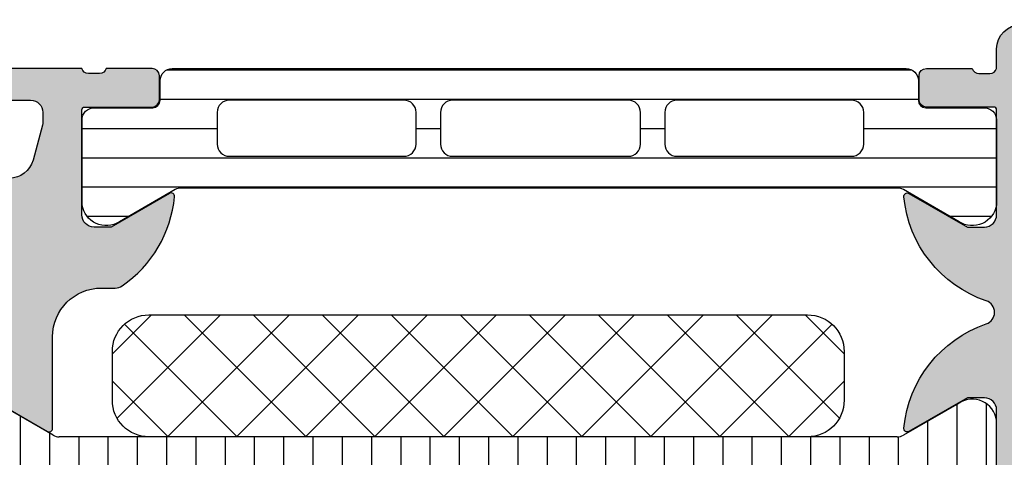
# Model space of a CAD drawing. Header units: millimetres. Extents: x 247761 to 294611, y 172579 to 236863.
# Tile 63 of 256: x 249748 to 249788, y 181044 to 181062. Entities that reach past the tile are written whole.
import ezdxf

# ---------------------------------------------------------------- set-up
doc = ezdxf.new("R2010")
doc.units = ezdxf.units.MM
doc.layers.add('FASÁDA DETAILNÍ', color=4, linetype='Continuous')
doc.layers.add('NOVA', color=240, linetype='Continuous')

# ---------------------------------------------------------------- blocks, each defined once
blk = doc.blocks.new('A$C69D17D4D')
at = {"layer": 'FASÁDA DETAILNÍ'}
h = blk.add_hatch(color=256, dxfattribs=at)
edge = h.paths.add_edge_path()
edge.add_arc((-24856.93811075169, 7686.810455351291), 0.1200000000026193, 4.342517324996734e-10, 90)
edge.add_line((-24856.93811075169, 7686.930455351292), (-24859.69810875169, 7686.930455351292))
edge.add_arc((-24859.69810875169, 7687.230455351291), 0.2999999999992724, 179.9999999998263, 270, ccw=False)
edge.add_line((-24859.99810875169, 7687.230455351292), (-24859.99810875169, 7688.210429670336))
edge.add_arc((-24859.69810875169, 7688.210429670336), 0.2999999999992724, 90, 180.0000000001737, ccw=False)
edge.add_line((-24859.69810875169, 7688.510429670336), (-24857.81809775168, 7688.510429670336))
edge.add_arc((-24857.55055441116, 7688.589296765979), 0.2789255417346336, 196.424594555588, 271.1628700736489)
edge.add_line((-24857.54489375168, 7688.310428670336), (-24857.09129975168, 7688.310428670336))
edge.add_arc((-24857.08563134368, 7688.589266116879), 0.2788950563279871, 268.8354106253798, 343.5801235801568)
edge.add_line((-24856.81811075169, 7688.510429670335), (-24856.81811075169, 7689.31060438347))
edge.add_arc((-24855.81811075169, 7689.31060438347), 1, 90, 180, ccw=False)
edge.add_line((-24855.81811075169, 7690.31060438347), (-24852.31810339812, 7690.31060438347))
edge.add_arc((-24852.31812322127, 7689.310584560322), 1.000019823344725, 0.0011357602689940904, 89.99886423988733, ccw=False)
edge.add_line((-24851.31810339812, 7689.310604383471), (-24851.31810339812, 7688.810604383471))
edge.add_line((-24851.31810339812, 7688.810604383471), (-24853.81810339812, 7688.81060438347))
edge.add_arc((-24853.81805801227, 7687.810558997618), 1.000045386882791, 90.00260029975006, 179.9973997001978)
edge.add_line((-24854.81810339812, 7687.81060438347), (-24854.81810339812, 7686.510586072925))
edge.add_arc((-24853.81805089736, 7686.510638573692), 1.00005250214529, 180.003007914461, 269.996992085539)
edge.add_line((-24853.81810339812, 7685.510586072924), (-24846.81810339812, 7685.510586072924))
edge.add_arc((-24846.31810339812, 7686.035707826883), 0.7250881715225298, 226.4038161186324, 313.5961838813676)
edge.add_line((-24845.81810339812, 7685.510586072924), (-24839.78401526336, 7685.510586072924))
edge.add_arc((-24839.78406776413, 7686.510638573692), 1.000052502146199, 270.003007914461, 359.9969920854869)
edge.add_line((-24838.78401526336, 7686.510586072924), (-24838.78401526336, 7687.81060438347))
edge.add_arc((-24839.78406064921, 7687.810558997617), 1.000045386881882, 0.002600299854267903, 89.99739970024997)
edge.add_line((-24839.78401526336, 7688.81060438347), (-24841.31810339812, 7688.81060438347))
edge.add_line((-24841.31810339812, 7688.81060438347), (-24841.31810339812, 7689.410610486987))
edge.add_line((-24841.31810339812, 7689.410610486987), (-24840.21809729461, 7690.510586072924))
edge.add_line((-24840.21809729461, 7690.510586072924), (-24836.81810339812, 7690.510586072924))
edge.add_line((-24836.81810339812, 7690.510586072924), (-24836.81810339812, 7663.510685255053))
edge.add_line((-24836.81810339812, 7663.510685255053), (-24840.21809729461, 7663.510685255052))
edge.add_line((-24840.21809729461, 7663.510685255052), (-24841.31810339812, 7664.61066084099))
edge.add_line((-24841.31810339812, 7664.61066084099), (-24841.31810339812, 7665.210666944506))
edge.add_line((-24841.31810339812, 7665.210666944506), (-24839.78401526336, 7665.210666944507))
edge.add_arc((-24839.78406064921, 7666.210712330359), 1.000045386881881, 270.00260029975, 359.9973997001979)
edge.add_line((-24838.78401526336, 7666.210666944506), (-24838.78401526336, 7667.510685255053))
edge.add_arc((-24839.78406776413, 7667.510632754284), 1.00005250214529, 0.003007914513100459, 89.996992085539)
edge.add_line((-24839.78401526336, 7668.510685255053), (-24845.81810339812, 7668.510685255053))
edge.add_arc((-24846.31810339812, 7667.985563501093), 0.7250881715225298, 46.40381611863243, 133.5961838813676)
edge.add_line((-24846.81810339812, 7668.510685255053), (-24853.81810339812, 7668.510685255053))
edge.add_arc((-24853.81805089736, 7667.510632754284), 1.000052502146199, 90.003007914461, 179.9969920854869)
edge.add_line((-24854.81810339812, 7667.510685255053), (-24854.81810339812, 7666.210666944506))
edge.add_arc((-24853.81805801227, 7666.210712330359), 1.000045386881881, 180.0026002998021, 269.9973997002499)
edge.add_line((-24853.81810339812, 7665.210666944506), (-24851.31810339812, 7665.210666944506))
edge.add_line((-24851.31810339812, 7665.210666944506), (-24851.31810339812, 7664.710666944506))
edge.add_arc((-24852.31812322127, 7664.710686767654), 1.000019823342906, 270.0011357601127, 359.99886423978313, ccw=False)
edge.add_line((-24852.31810339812, 7663.710666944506), (-24856.81810339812, 7663.710666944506))
edge.add_arc((-24856.81811371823, 7664.210656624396), 0.4999896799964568, 179.9988173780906, 270.0011826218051, ccw=False)
edge.add_line((-24857.31810339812, 7664.210666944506), (-24857.31810339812, 7665.210666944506))
edge.add_line((-24857.31810339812, 7665.210666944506), (-24856.51810034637, 7665.210666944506))
edge.add_line((-24856.51810034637, 7665.210666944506), (-24856.51810034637, 7668.210682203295))
edge.add_arc((-24856.81810806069, 7668.210684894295), 0.3000077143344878, 359.9994860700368, 450.0005139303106)
edge.add_arc((-24857.08563134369, 7668.431856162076), 0.2788950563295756, 16.41987641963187, 91.16458937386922)
edge.add_line((-24857.09129975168, 7668.71069360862), (-24857.54489375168, 7668.71069360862))
edge.add_arc((-24857.55055441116, 7668.431825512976), 0.2789255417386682, 88.8371299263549, 163.5754054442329)
edge.add_line((-24857.81809775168, 7668.51069260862), (-24859.69810875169, 7668.51069260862))
edge.add_arc((-24859.69810875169, 7668.81069260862), 0.3000000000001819, 180, 270, ccw=False)
edge.add_line((-24859.99810875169, 7668.81069260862), (-24859.99810875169, 7669.790666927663))
edge.add_arc((-24859.69810875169, 7669.790666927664), 0.2999999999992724, 90, 180.0000000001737, ccw=False)
edge.add_line((-24859.69810875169, 7670.090666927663), (-24856.93811075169, 7670.090666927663))
edge.add_arc((-24856.93811075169, 7670.210666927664), 0.1200000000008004, 270, 359.9999999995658)
edge.add_line((-24856.81811075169, 7670.210666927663), (-24856.81811075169, 7674.51069260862))
edge.add_arc((-24857.31811075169, 7674.51069260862), 0.5, 0, 90)
edge.add_line((-24857.31811075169, 7675.01069260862), (-24858.01811075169, 7675.01069260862))
edge.add_line((-24858.01811075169, 7675.01069260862), (-24860.41093107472, 7673.629197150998))
edge.add_arc((-24860.47999096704, 7673.748812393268), 0.1381197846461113, 172.2975625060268, 299.9999999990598, ccw=False)
edge.add_arc((-24855.63863973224, 7673.301194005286), 5.000000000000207, 108.709400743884, 174.6507719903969, ccw=False)
edge.add_arc((-24857.40286592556, 7678.510561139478), 0.500000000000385, 288.7094007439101, 431.2905992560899)
edge.add_arc((-24855.63863973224, 7683.719928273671), 4.999999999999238, 185.3492280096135, 251.290599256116, ccw=False)
edge.add_arc((-24860.47999096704, 7683.272309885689), 0.1381197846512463, 60.00000000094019, 187.7024374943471, ccw=False)
edge.add_line((-24860.41093107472, 7683.391925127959), (-24858.01811075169, 7682.010429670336))
edge.add_line((-24858.01811075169, 7682.010429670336), (-24857.31811075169, 7682.010429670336))
edge.add_arc((-24857.31811075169, 7682.510429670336), 0.5, 270, 360.0000000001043)
edge.add_line((-24856.81811075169, 7682.510429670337), (-24856.81811075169, 7686.810455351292))
edge = h.paths.add_edge_path(flags=16)
edge.add_arc((-24838.91810950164, 7671.510677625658), 0.5, 270, 360)
edge.add_line((-24838.41810950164, 7671.510677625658), (-24838.41810950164, 7683.510586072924))
edge.add_arc((-24838.91810950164, 7683.510586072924), 0.5, 0, 90)
edge.add_line((-24838.91810950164, 7684.010586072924), (-24854.61809119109, 7684.010586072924))
edge.add_arc((-24854.61809119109, 7683.510586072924), 0.5, 90, 180)
edge.add_line((-24855.11809119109, 7683.510586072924), (-24855.11809119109, 7671.510677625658))
edge.add_arc((-24854.61809119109, 7671.510677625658), 0.5, 180, 270)
edge.add_line((-24854.61809119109, 7671.010677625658), (-24853.11809119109, 7671.010677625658))
edge.add_line((-24853.11809119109, 7671.010677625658), (-24853.11809119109, 7670.510677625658))
edge.add_arc((-24852.61809119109, 7670.510677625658), 0.5, 180, 270)
edge.add_line((-24852.61809119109, 7670.010677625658), (-24840.91810950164, 7670.010677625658))
edge.add_arc((-24840.91810950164, 7670.510677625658), 0.5, 270, 360)
edge.add_line((-24840.41810950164, 7670.510677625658), (-24840.41810950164, 7671.010677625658))
edge.add_line((-24840.41810950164, 7671.010677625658), (-24838.91810950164, 7671.010677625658))
h = blk.add_hatch(color=256, dxfattribs=at)
edge = h.paths.add_edge_path()
edge.add_arc((-24911.3180359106, 7623.510653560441), 0.5000674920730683, 180.0077324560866, 269.9922675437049)
edge.add_line((-24911.31810339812, 7623.010586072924), (-24907.31810339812, 7623.010586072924))
edge.add_arc((-24907.31817088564, 7623.510653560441), 0.5000674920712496, 270.007732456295, 359.9922675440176)
edge.add_line((-24906.81810339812, 7623.510586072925), (-24906.81810339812, 7624.810634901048))
edge.add_arc((-24907.31814029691, 7624.810598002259), 0.5000369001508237, 0.004227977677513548, 89.99577202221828)
edge.add_line((-24907.31810339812, 7625.310634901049), (-24907.81810339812, 7625.310634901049))
edge.add_line((-24907.81810339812, 7625.310634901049), (-24907.81810339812, 7624.310634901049))
edge.add_line((-24907.81810339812, 7624.310634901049), (-24909.31810339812, 7624.310634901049))
edge.add_arc((-24909.31814037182, 7625.310597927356), 0.9999630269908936, 179.9978814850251, 270.00211851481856, ccw=False)
edge.add_line((-24910.31810339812, 7625.31063490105), (-24910.31810339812, 7629.310634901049))
edge.add_arc((-24909.31802652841, 7629.310558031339), 1.000076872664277, 90.00440397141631, 179.9955960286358, ccw=False)
edge.add_line((-24909.31810339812, 7630.310634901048), (-24907.81810339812, 7630.310634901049))
edge.add_line((-24907.81810339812, 7630.310634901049), (-24907.81810339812, 7629.310634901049))
edge.add_line((-24907.81810339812, 7629.310634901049), (-24907.31810339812, 7629.310634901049))
edge.add_arc((-24907.31804592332, 7629.810577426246), 0.4999425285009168, 269.9934131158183, 360.0065868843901)
edge.add_line((-24906.81810339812, 7629.810634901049), (-24906.81810339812, 7632.610622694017))
edge.add_arc((-24907.31810339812, 7632.610622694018), 0.5, 359.9999999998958, 450)
edge.add_line((-24907.31810339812, 7633.110622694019), (-24907.51810339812, 7633.110622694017))
edge.add_arc((-24907.51810339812, 7632.610622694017), 0.5, 90, 180)
edge.add_line((-24908.01810339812, 7632.610622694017), (-24908.01810339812, 7632.110622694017))
edge.add_arc((-24908.51813849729, 7632.110657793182), 0.5000351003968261, 270.0040217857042, 359.9959782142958, ccw=False)
edge.add_line((-24908.51810339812, 7631.610622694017), (-24909.31810644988, 7631.610622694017))
edge.add_arc((-24909.31808988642, 7632.110639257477), 0.5000165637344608, 180.0018979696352, 269.9981020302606, ccw=False)
edge.add_line((-24909.81810644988, 7632.110622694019), (-24909.81810644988, 7663.410616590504))
edge.add_line((-24909.81810644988, 7663.410616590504), (-24909.38570981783, 7669.449074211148))
edge.add_arc((-24908.38649013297, 7669.410618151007), 0.9999594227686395, 90, 177.7959971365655, ccw=False)
edge.add_line((-24908.38649013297, 7670.410577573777), (-24901.71803792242, 7670.410577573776))
edge.add_arc((-24901.71803792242, 7669.910577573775), 0.5000000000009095, 0, 90, ccw=False)
edge.add_line((-24901.21803792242, 7669.910577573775), (-24901.21803792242, 7669.010577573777))
edge.add_arc((-24900.71803792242, 7669.010577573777), 0.5, 179.9999999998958, 270)
edge.add_line((-24900.71803792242, 7668.510577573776), (-24899.31803639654, 7668.510577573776))
edge.add_arc((-24899.05051580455, 7668.431741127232), 0.2788950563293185, 88.83541062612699, 163.5801235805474, ccw=False)
edge.add_line((-24899.04484739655, 7668.710578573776), (-24898.59125339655, 7668.710578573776))
edge.add_arc((-24898.58559273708, 7668.431710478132), 0.2789255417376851, 16.424594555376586, 91.16287007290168, ccw=False)
edge.add_line((-24898.31804939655, 7668.510577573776), (-24896.43803839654, 7668.510577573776))
edge.add_arc((-24896.43803839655, 7668.810577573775), 0.2999999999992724, 270.0000000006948, 360.0000000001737)
edge.add_line((-24896.13803839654, 7668.810577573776), (-24896.13803839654, 7669.790551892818))
edge.add_arc((-24896.43803839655, 7669.790551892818), 0.3000000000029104, 0, 89.9999999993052)
edge.add_line((-24896.43803839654, 7670.090551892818), (-24899.19803639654, 7670.090551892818))
edge.add_arc((-24899.19803639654, 7670.210551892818), 0.1199999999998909, 179.9999999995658, 270, ccw=False)
edge.add_line((-24899.31803639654, 7670.210551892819), (-24899.31803639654, 7674.510577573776))
edge.add_arc((-24898.81803639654, 7674.510577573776), 0.5, 90, 180, ccw=False)
edge.add_line((-24898.81803639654, 7675.010577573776), (-24898.11803639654, 7675.010577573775))
edge.add_line((-24898.11803639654, 7675.010577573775), (-24895.72521607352, 7673.629082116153))
edge.add_arc((-24895.65615618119, 7673.748697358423), 0.1381197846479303, 239.9999999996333, 360.0000000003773)
edge.add_line((-24895.51803639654, 7673.748697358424), (-24895.51803639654, 7677.510577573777))
edge.add_arc((-24893.51803639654, 7677.510577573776), 2, 90, 179.9999999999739, ccw=False)
edge.add_line((-24893.51803639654, 7679.510577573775), (-24892.95004101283, 7679.510577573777))
edge.add_arc((-24892.95004101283, 7680.010577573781), 0.5000000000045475, 270, 304.4790717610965)
edge.add_arc((-24895.49751429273, 7683.72007617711), 4.999999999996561, 304.4790717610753, 354.6507719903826)
edge.add_arc((-24890.65616305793, 7683.272457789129), 0.138119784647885, 352.2975625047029, 479.9999999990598)
edge.add_line((-24890.72522295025, 7683.392073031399), (-24893.11804327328, 7682.010577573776))
edge.add_line((-24893.11804327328, 7682.010577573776), (-24893.81804327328, 7682.010577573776))
edge.add_arc((-24893.81804327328, 7682.510577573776), 0.5, 180, 270, ccw=False)
edge.add_line((-24894.31804327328, 7682.510577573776), (-24894.31804327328, 7686.810603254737))
edge.add_arc((-24894.19804327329, 7686.810603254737), 0.1199999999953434, 90, 180, ccw=False)
edge.add_line((-24894.19804327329, 7686.930603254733), (-24891.43804527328, 7686.930603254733))
edge.add_arc((-24891.43804527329, 7687.230603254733), 0.3000000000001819, 270.0000000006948, 360)
edge.add_line((-24891.13804527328, 7687.230603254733), (-24891.13804527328, 7688.210577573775))
edge.add_arc((-24891.43804527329, 7688.210577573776), 0.3000000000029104, 359.9999999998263, 449.9999999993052)
edge.add_line((-24891.43804527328, 7688.510577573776), (-24893.31805627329, 7688.510577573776))
edge.add_arc((-24893.58559961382, 7688.589444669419), 0.2789255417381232, 268.83712992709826, 343.57540544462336, ccw=False)
edge.add_line((-24893.59126027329, 7688.310576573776), (-24894.04485427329, 7688.310576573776))
edge.add_arc((-24894.05052268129, 7688.589414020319), 0.2788950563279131, 196.4198764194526, 271.164589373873, ccw=False)
edge.add_line((-24894.31804327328, 7688.510577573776), (-24897.3181017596, 7688.510577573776))
edge.add_line((-24897.3181017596, 7688.510577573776), (-24898.01820465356, 7687.810505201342))
edge.add_line((-24898.01820465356, 7687.810505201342), (-24898.01820465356, 7687.210499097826))
edge.add_line((-24898.01820465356, 7687.210499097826), (-24896.41819855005, 7687.210499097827))
edge.add_arc((-24896.41820799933, 7686.710489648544), 0.5000094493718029, 0.0010827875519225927, 89.99891721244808, ccw=False)
edge.add_line((-24895.91819855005, 7686.710499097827), (-24895.91819855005, 7686.315071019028))
edge.add_arc((-24896.41819855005, 7686.315071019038), 0.5, 344.99999999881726, 359.9999999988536, ccw=False)
edge.add_line((-24895.93523563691, 7686.185661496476), (-24896.31944443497, 7684.751774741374))
edge.add_arc((-24897.28537026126, 7685.010593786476), 0.9999999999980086, 270, 345.00000000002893, ccw=False)
edge.add_line((-24897.28537026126, 7684.010593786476), (-24903.01819244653, 7684.010593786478))
edge.add_line((-24903.01819244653, 7684.010593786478), (-24903.01819244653, 7687.210499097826))
edge.add_line((-24903.01819244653, 7687.210499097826), (-24902.21820465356, 7687.210499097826))
edge.add_line((-24902.21820465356, 7687.210499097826), (-24902.21820465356, 7687.810505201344))
edge.add_line((-24902.21820465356, 7687.810505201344), (-24903.43063751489, 7688.510486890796))
edge.add_line((-24903.43063751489, 7688.510486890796), (-24904.51819244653, 7688.510486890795))
edge.add_line((-24904.51819244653, 7688.510486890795), (-24904.51819244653, 7673.510577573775))
edge.add_arc((-24905.01819244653, 7673.510577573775), 0.5, -90, 0, ccw=False)
edge.add_line((-24905.01819244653, 7673.010577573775), (-24910.81810339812, 7673.010577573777))
edge.add_arc((-24910.81810339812, 7672.010577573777), 1, 90, 180)
edge.add_line((-24911.81810339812, 7672.010577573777), (-24911.81810339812, 7623.510586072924))
edge = h.paths.add_edge_path(flags=16)
edge.add_line((-24902.21820465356, 7682.410593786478), (-24897.81820465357, 7682.410593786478))
edge.add_arc((-24897.81820465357, 7681.910593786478), 0.5, 0, 90, ccw=False)
edge.add_line((-24897.31820465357, 7681.910593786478), (-24897.31820465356, 7677.510593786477))
edge.add_arc((-24897.81820465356, 7677.510593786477), 0.5, -90, 0, ccw=False)
edge.add_line((-24897.81820465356, 7677.010593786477), (-24902.21820465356, 7677.010593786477))
edge.add_arc((-24902.21820465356, 7677.510593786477), 0.5, 180, 270, ccw=False)
edge.add_line((-24902.71820465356, 7677.510593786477), (-24902.71820465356, 7681.910593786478))
edge.add_arc((-24902.21820465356, 7681.910593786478), 0.5, 90, 180, ccw=False)
h = blk.add_hatch(dxfattribs=at)
h.set_pattern_fill('_USER', color=256, scale=1.2, angle=-1.272221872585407e-14, style=0, pattern_type=0)
h.set_pattern_definition([(360, (-24894.31810339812, 7688.510586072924), (2.939128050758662e-16, 1.2), [])])
edge = h.paths.add_edge_path()
edge.add_line((-24890.49399355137, 7683.543574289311), (-24892.77765039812, 7682.225104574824))
edge.add_arc((-24893.3182853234, 7683.066357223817), 0.9999960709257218, 188.1816080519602, 302.7270160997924, ccw=False)
edge.add_line((-24894.30810339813, 7682.924046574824), (-24894.30810339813, 7686.400588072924))
edge.add_arc((-24893.80810742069, 7686.400590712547), 0.499995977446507, 89.9996975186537, 180.0003024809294, ccw=False)
edge.add_line((-24893.80810478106, 7686.900586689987), (-24891.40810639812, 7686.90025473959))
edge.add_arc((-24891.40810639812, 7687.200254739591), 0.3000000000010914, 270, 359.9999999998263)
edge.add_line((-24891.10810639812, 7687.20025473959), (-24891.10810639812, 7688.010586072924))
edge.add_arc((-24890.60810907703, 7688.010588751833), 0.4999973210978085, 89.99969301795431, 180.0003069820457, ccw=False)
edge.add_line((-24890.60810639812, 7688.510586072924), (-24860.52563209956, 7688.510586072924))
edge.add_arc((-24860.52562942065, 7688.010588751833), 0.4999973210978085, -0.0003069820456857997, 90.00030698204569, ccw=False)
edge.add_line((-24860.02563209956, 7688.010586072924), (-24860.02563209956, 7687.20025473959))
edge.add_arc((-24859.72563209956, 7687.200254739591), 0.3000000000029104, 180.0000000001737, 270)
edge.add_line((-24859.72563209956, 7686.90025473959), (-24857.32563371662, 7686.900586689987))
edge.add_arc((-24857.325631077, 7686.400590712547), 0.4999959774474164, -0.0003024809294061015, 90.0003024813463, ccw=False)
edge.add_line((-24856.82563509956, 7686.400588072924), (-24856.82563509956, 7682.924046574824))
edge.add_arc((-24857.81545317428, 7683.066357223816), 0.9999960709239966, 237.27298390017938, 351.8183919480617, ccw=False)
edge.add_line((-24858.35608809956, 7682.225104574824), (-24860.63974494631, 7683.543574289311))
edge.add_arc((-24860.88974492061, 7683.11056157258), 0.5000000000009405, 60.00000340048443, 89.99994009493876)
edge.add_line((-24860.88974439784, 7683.61056157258), (-24890.24399409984, 7683.61056157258))
edge.add_arc((-24890.24399357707, 7683.11056157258), 0.5000000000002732, 90.00005990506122, 119.9999965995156)
edge = h.paths.add_edge_path(flags=16)
edge.add_line((-24869.91727637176, 7684.910572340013), (-24862.7672519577, 7684.910587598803))
edge.add_arc((-24862.76729551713, 7685.410631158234), 0.5000435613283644, 270.0049911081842, 359.9950088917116)
edge.add_line((-24862.2672519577, 7685.410587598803), (-24862.2672519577, 7686.710596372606))
edge.add_arc((-24862.76726428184, 7686.710568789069), 0.500012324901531, 0.003160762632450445, 89.99858779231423)
edge.add_line((-24862.7672519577, 7687.210581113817), (-24869.91727637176, 7687.210581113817))
edge.add_arc((-24869.91723281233, 7686.710537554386), 0.5000435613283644, 90.00499110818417, 179.9950088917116)
edge.add_line((-24870.41727637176, 7686.710581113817), (-24870.41727637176, 7685.410572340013))
edge.add_arc((-24869.91723281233, 7685.410615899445), 0.500043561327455, 180.0049911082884, 269.9950088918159)
edge = h.paths.add_edge_path(flags=16)
edge.add_line((-24888.26727589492, 7684.910572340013), (-24881.11725005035, 7684.910572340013))
edge.add_arc((-24881.11729360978, 7685.410615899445), 0.5000435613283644, 270.0049911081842, 359.9950088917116)
edge.add_line((-24880.61725005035, 7685.410572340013), (-24880.61725005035, 7686.710581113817))
edge.add_arc((-24881.11729360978, 7686.710537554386), 0.500043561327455, 0.004991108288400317, 89.99500889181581)
edge.add_line((-24881.11725005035, 7687.210581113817), (-24888.26727589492, 7687.210581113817))
edge.add_arc((-24888.26723233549, 7686.710537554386), 0.5000435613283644, 90.00499110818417, 179.9950088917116)
edge.add_line((-24888.76727589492, 7686.710581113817), (-24888.76727589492, 7685.410572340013))
edge.add_arc((-24888.26723233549, 7685.410615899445), 0.500043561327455, 180.0049911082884, 269.9950088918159)
edge = h.paths.add_edge_path(flags=16)
edge.add_line((-24879.11725005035, 7684.910572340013), (-24871.91727637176, 7684.910572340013))
edge.add_arc((-24871.91722559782, 7685.410521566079), 0.4999492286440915, 269.9941811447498, 360.005818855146)
edge.add_line((-24871.41727637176, 7685.410572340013), (-24871.41727637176, 7686.710581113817))
edge.add_arc((-24871.91722559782, 7686.710631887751), 0.4999492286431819, 359.9941811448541, 450.0058188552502)
edge.add_line((-24871.91727637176, 7687.210581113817), (-24879.11725005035, 7687.210581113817))
edge.add_arc((-24879.11730082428, 7686.710631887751), 0.4999492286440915, 89.99418114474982, 180.0058188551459)
edge.add_line((-24879.61725005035, 7686.710581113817), (-24879.61725005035, 7685.410572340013))
edge.add_arc((-24879.11730082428, 7685.410521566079), 0.4999492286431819, 179.9941811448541, 270.0058188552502)
h = blk.add_hatch(dxfattribs=at)
h.set_pattern_fill('NETZ', color=256, scale=2, angle=225, style=0)
h.set_pattern_definition([(225, (-24878.06702679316, 7673.411320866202), (1.414213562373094, -1.414213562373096), []), (314.9999999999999, (-24878.06702679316, 7673.411320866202), (1.414213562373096, 1.414213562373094), [])])
h.paths.add_polyline_path([(-24891.56702679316, 7678.411320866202, 0.4142135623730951), (-24893.06702679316, 7676.911320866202), (-24893.06702679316, 7674.911320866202, 0.4142135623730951), (-24891.56702679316, 7673.411320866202), (-24864.56702679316, 7673.411320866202, 0.4142135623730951), (-24863.06702679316, 7674.911320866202), (-24863.06702679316, 7676.911320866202, 0.4142135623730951), (-24864.56702679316, 7678.411320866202)])
h = blk.add_hatch(dxfattribs=at)
h.set_pattern_fill('LINIE', color=256, scale=1.2, angle=90, style=0)
h.set_pattern_definition([(90, (19.28296211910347, -0.6246130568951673), (-1.2, 7.347638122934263e-17), [])])
edge = h.paths.add_edge_path()
edge.add_arc((-24896.40802008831, 7669.819775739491), 0.2999999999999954, 0.0020752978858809, 90.00207529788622, ccw=False)
edge.add_line((-24896.1080200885, 7669.819786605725), (-24896.10799146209, 7669.009455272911))
edge.add_arc((-24895.60799414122, 7669.009470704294), 0.4999973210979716, 180.0017683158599, 270.0023822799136)
edge.add_line((-24895.60797335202, 7668.509473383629), (-24894.7669011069, 7668.508152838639))
edge.add_arc((-24894.76690110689, 7668.308152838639), 0.1999999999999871, 3.979039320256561e-13, 90.00000000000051, ccw=False)
edge.add_line((-24894.5669011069, 7668.308152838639), (-24894.5669011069, 7664.208152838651))
edge.add_arc((-24894.0669011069, 7664.208152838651), 0.5000000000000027, 179.9999999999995, 269.9999999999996)
edge.add_line((-24894.0669011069, 7663.708152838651), (-24893.23615188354, 7663.708152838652))
edge.add_arc((-24893.23615188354, 7664.708152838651), 0.9999999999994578, 270.0000000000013, 344.9999999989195)
edge.add_line((-24892.27022605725, 7664.44933379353), (-24892.06690110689, 7665.208152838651))
edge.add_line((-24892.0669011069, 7665.208152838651), (-24893.0669011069, 7665.208152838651))
edge.add_line((-24893.0669011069, 7665.208152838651), (-24893.0669011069, 7667.508152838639))
edge.add_arc((-24892.06277462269, 7667.506443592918), 1.004127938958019, 90.23408772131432, 179.9024699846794, ccw=False)
edge.add_line((-24892.06687707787, 7668.510563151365), (-24889.06699872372, 7668.510563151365))
edge.add_arc((-24889.07102707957, 7667.506443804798), 1.004127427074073, 360.09751797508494, 449.7701403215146, ccw=False)
edge.add_line((-24888.0669011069, 7667.508152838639), (-24888.0669011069, 7665.208152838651))
edge.add_line((-24888.0669011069, 7665.208152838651), (-24889.0669011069, 7665.208152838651))
edge.add_line((-24889.0669011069, 7665.208152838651), (-24888.86357615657, 7664.44933379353))
edge.add_arc((-24887.89765033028, 7664.708152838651), 1.000000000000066, 195.0000000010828, 269.9999999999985)
edge.add_line((-24887.89765033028, 7663.708152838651), (-24887.0669011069, 7663.708152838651))
edge.add_arc((-24887.06690110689, 7664.208152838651), 0.4999999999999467, 270, 360)
edge.add_line((-24886.5669011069, 7664.208152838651), (-24886.5669011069, 7668.308152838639))
edge.add_arc((-24886.36272801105, 7668.306424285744), 0.2041804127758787, 91.1558689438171, 179.5149389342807, ccw=False)
edge.add_line((-24886.36684680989, 7668.510563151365), (-24860.52548000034, 7668.510586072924))
edge.add_arc((-24860.52549543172, 7669.010583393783), 0.4999973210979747, 270.0017683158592, 360.002382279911)
edge.add_line((-24860.02549811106, 7669.010604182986), (-24860.02552673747, 7669.820935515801))
edge.add_arc((-24859.72552673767, 7669.820946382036), 0.299999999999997, 90.0020752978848, 180.0020752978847, ccw=False)
edge.add_line((-24859.72553760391, 7670.120946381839), (-24857.32553921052, 7670.120701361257))
edge.add_arc((-24857.32555468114, 7670.620697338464), 0.499995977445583, 270.0017728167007, 360.0023777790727)
edge.add_line((-24856.82555870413, 7670.620718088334), (-24856.82568535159, 7674.097259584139))
edge.add_arc((-24857.81549827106, 7673.954913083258), 0.99999607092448, 368.1836833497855, 482.7290913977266)
edge.add_line((-24858.35616366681, 7674.796146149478), (-24860.63977275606, 7673.477593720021))
edge.add_arc((-24860.88978841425, 7673.910597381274), 0.5000000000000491, 270.00213520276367, 300.00207189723, ccw=False)
edge.add_line((-24860.8897697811, 7673.410597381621), (-24895.2440385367, 7673.409511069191))
edge.add_arc((-24895.24405612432, 7673.90951106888), 0.5000000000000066, 240.0020786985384, 270.0020153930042, ccw=False)
edge.add_line((-24895.49404041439, 7673.47648929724), (-24897.77774501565, 7674.794876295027))
edge.add_arc((-24898.31834946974, 7673.953604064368), 0.9999960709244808, 417.2750591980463, 531.8204672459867)
edge.add_line((-24899.30817269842, 7674.095878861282), (-24899.30804605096, 7670.619337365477))
edge.add_arc((-24898.80805007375, 7670.619352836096), 0.4999959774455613, 180.0017728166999, 270.0023777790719)
edge.add_line((-24898.80802932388, 7670.119356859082), (-24896.40803095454, 7670.119775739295))
edge = h.paths.add_edge_path(flags=16)
edge.add_line((-24872.21690735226, 7670.310051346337), (-24872.21690735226, 7671.61004545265))
edge.add_arc((-24871.71691099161, 7671.610049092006), 0.4999963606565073, 89.99958295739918, 180.0004170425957, ccw=False)
edge.add_line((-24871.71690735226, 7672.11004545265), (-24862.86691345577, 7672.11004545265))
edge.add_arc((-24862.86690981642, 7671.610049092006), 0.4999963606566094, -0.0004170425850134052, 90.00041704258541, ccw=False)
edge.add_line((-24862.36691345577, 7671.61004545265), (-24862.36691345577, 7670.310051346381))
edge.add_arc((-24862.86691345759, 7670.310034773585), 0.5000000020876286, 270.0000002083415, 360.0018991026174, ccw=False)
edge.add_line((-24862.86691345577, 7669.810034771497), (-24871.71690735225, 7669.810034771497))
edge.add_arc((-24871.71690735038, 7670.310034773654), 0.5000000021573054, 179.9981009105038, 269.9999997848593, ccw=False)
edge = h.paths.add_edge_path(flags=16)
edge.add_arc((-24882.41691345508, 7670.310034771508), 0.4999999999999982, 179.9999999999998, 270.000000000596, ccw=False)
edge.add_line((-24882.91691345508, 7670.310034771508), (-24882.91691345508, 7671.61004545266))
edge.add_arc((-24882.41691345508, 7671.61004545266), 0.4999999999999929, 89.99999999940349, 179.9999999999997, ccw=False)
edge.add_line((-24882.41691345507, 7672.11004545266), (-24873.71690735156, 7672.11004545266))
edge.add_arc((-24873.71690735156, 7671.61004545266), 0.5000000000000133, 360.0000000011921, 449.99999999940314, ccw=False)
edge.add_line((-24873.21690735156, 7671.61004545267), (-24873.21690735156, 7670.310034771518))
edge.add_arc((-24873.71690735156, 7670.310034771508), 0.5000000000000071, 270.0000000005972, 360.0000000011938, ccw=False)
edge.add_line((-24873.71690735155, 7669.810034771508), (-24882.41691345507, 7669.810034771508))
edge = h.paths.add_edge_path(flags=16)
edge.add_arc((-24884.41690981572, 7671.610049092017), 0.4999963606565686, -0.00041704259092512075, 90.00041704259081, ccw=False)
edge.add_line((-24883.91691345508, 7671.61004545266), (-24883.91691345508, 7670.310051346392))
edge.add_arc((-24884.41691345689, 7670.310034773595), 0.5000000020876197, 270.00000020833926, 360.0018991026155, ccw=False)
edge.add_line((-24884.41691345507, 7669.810034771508), (-24893.26692261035, 7669.810034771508))
edge.add_arc((-24893.26692261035, 7670.310019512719), 0.4999847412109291, 179.9999999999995, 270.0000000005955, ccw=False)
edge.add_line((-24893.76690735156, 7670.310019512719), (-24893.76690735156, 7671.610030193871))
edge.add_arc((-24893.26689209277, 7671.610030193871), 0.5000152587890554, 89.99999999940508, 180.0000000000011, ccw=False)
edge.add_line((-24893.26689209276, 7672.11004545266), (-24884.41691345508, 7672.11004545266))
for p, q in [((-24895.49404041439, 7673.47648929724), (-24897.77774501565, 7674.794876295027)), ((-24858.35616366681, 7674.796146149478), (-24860.63977275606, 7673.477593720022)), ((-24856.82555870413, 7670.620718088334), (-24856.82568535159, 7674.097259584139)), ((-24860.8897697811, 7673.410597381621), (-24895.24403853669, 7673.40951106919))]:
    blk.add_line(p, q, dxfattribs=at)
for points in [[(-24856.81811075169, 7670.210666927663), (-24856.81811075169, 7674.51069260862, 0.414213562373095), (-24857.31811075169, 7675.01069260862), (-24858.01811075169, 7675.01069260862), (-24860.41093107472, 7673.629197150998, -0.6230654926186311), (-24860.61686456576, 7673.767324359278, -0.295935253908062), (-24857.24248172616, 7678.036982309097, 0.717126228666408), (-24857.24248172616, 7678.98413996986, -0.295935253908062), (-24860.61686456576, 7683.253797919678, -0.6230654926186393), (-24860.41093107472, 7683.391925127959), (-24858.01811075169, 7682.010429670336), (-24857.31811075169, 7682.010429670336, 0.414213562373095), (-24856.81811075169, 7682.510429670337), (-24856.81811075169, 7686.810455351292, 0.414213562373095), (-24856.93811075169, 7686.930455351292), (-24859.69810875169, 7686.930455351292, -0.414213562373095), (-24859.99810875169, 7687.230455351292), (-24859.99810875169, 7688.210429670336, -0.414213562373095), (-24859.69810875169, 7688.510429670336), (-24857.81809775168, 7688.510429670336, 0.3381811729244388), (-24857.54489375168, 7688.310428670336), (-24857.09129975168, 7688.310428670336, 0.338212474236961), (-24856.81811075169, 7688.510429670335), (-24856.81811075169, 7689.31060438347, -0.414213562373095), (-24855.81811075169, 7690.31060438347)], [(-24898.11803639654, 7675.010577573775), (-24895.72521607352, 7673.629082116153, 0.5773502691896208), (-24895.51803639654, 7673.748697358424), (-24895.51803639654, 7677.510577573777, -0.4142135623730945), (-24893.51803639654, 7679.510577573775), (-24892.95004101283, 7679.510577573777, 0.1515887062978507), (-24892.66698842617, 7679.598411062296, 0.2224807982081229), (-24890.51928945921, 7683.253945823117, 0.6230654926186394), (-24890.72522295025, 7683.392073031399), (-24893.11804327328, 7682.010577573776), (-24893.81804327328, 7682.010577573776, -0.414213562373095), (-24894.31804327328, 7682.510577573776), (-24894.31804327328, 7686.810603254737, -0.414213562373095), (-24894.19804327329, 7686.930603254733), (-24891.43804527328, 7686.930603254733, 0.414213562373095), (-24891.13804527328, 7687.230603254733), (-24891.13804527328, 7688.210577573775, 0.414213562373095), (-24891.43804527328, 7688.510577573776), (-24893.31805627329, 7688.510577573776, -0.3381811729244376), (-24893.59126027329, 7688.310576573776), (-24894.04485427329, 7688.310576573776, -0.338212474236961), (-24894.31804327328, 7688.510577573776), (-24897.3181017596, 7688.510577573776)], [(-24898.01820465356, 7687.210499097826), (-24896.41819855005, 7687.210499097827, -0.4142024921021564), (-24895.91819855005, 7686.710499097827), (-24895.91819855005, 7686.315071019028, -0.06554346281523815), (-24895.93523563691, 7686.185661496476), (-24896.31944443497, 7684.751774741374, -0.339454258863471), (-24897.28537026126, 7684.010593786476)]]:
    blk.add_lwpolyline(points, format="xyb", dxfattribs=at)
for points in [[(-24890.49399355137, 7683.543574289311), (-24892.77765039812, 7682.225104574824, -0.5460410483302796), (-24894.30810339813, 7682.924046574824), (-24894.30810339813, 7686.400588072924, -0.414216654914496), (-24893.80810478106, 7686.900586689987), (-24891.40810639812, 7686.90025473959, 0.414213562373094), (-24891.10810639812, 7687.20025473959), (-24891.10810639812, 7688.010586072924, -0.414216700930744), (-24890.60810639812, 7688.510586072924), (-24860.52563209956, 7688.510586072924, -0.414216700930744), (-24860.02563209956, 7688.010586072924), (-24860.02563209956, 7687.20025473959, 0.414213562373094), (-24859.72563209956, 7686.90025473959), (-24857.32563371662, 7686.900586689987, -0.4142166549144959), (-24856.82563509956, 7686.400588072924), (-24856.82563509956, 7682.924046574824, -0.5460410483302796), (-24858.35608809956, 7682.225104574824), (-24860.63974494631, 7683.543574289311, 0.1316522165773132), (-24860.88974439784, 7683.61056157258), (-24890.24399409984, 7683.61056157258, 0.1316522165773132)], [(-24888.26727589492, 7684.910572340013), (-24881.11725005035, 7684.910572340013, 0.414162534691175), (-24880.61725005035, 7685.410572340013), (-24880.61725005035, 7686.710581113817, 0.4141625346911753), (-24881.11725005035, 7687.210581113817), (-24888.26727589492, 7687.210581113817, 0.4141625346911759), (-24888.76727589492, 7686.710581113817), (-24888.76727589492, 7685.410572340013, 0.4141625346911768)], [(-24879.11725005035, 7684.910572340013), (-24871.91727637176, 7684.910572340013, 0.4142730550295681), (-24871.41727637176, 7685.410572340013), (-24871.41727637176, 7686.710581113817, 0.4142730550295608), (-24871.91727637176, 7687.210581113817), (-24879.11725005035, 7687.210581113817, 0.4142730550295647), (-24879.61725005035, 7686.710581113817), (-24879.61725005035, 7685.410572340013, 0.414273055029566)], [(-24869.91727637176, 7684.910572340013), (-24862.7672519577, 7684.910587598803, 0.4141625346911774), (-24862.2672519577, 7685.410587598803), (-24862.2672519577, 7686.710596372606, 0.4141901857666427), (-24862.7672519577, 7687.210581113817), (-24869.91727637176, 7687.210581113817, 0.4141625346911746), (-24870.41727637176, 7686.710581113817), (-24870.41727637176, 7685.410572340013, 0.4141625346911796)], [(-24864.56702679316, 7673.411320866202), (-24891.56702679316, 7673.411320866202, -0.414213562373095), (-24893.06702679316, 7674.911320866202), (-24893.06702679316, 7676.911320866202, -0.414213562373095), (-24891.56702679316, 7678.411320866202), (-24864.56702679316, 7678.411320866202, -0.414213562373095), (-24863.06702679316, 7676.911320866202), (-24863.06702679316, 7674.911320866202, -0.414213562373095)]]:
    blk.add_lwpolyline(points, format="xyb", close=True, dxfattribs=at)
for centre, radius, start, end in [((-24857.81549827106, 7673.954913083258), 0.9999960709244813, 8.183683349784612, 122.7290913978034), ((-24895.24405612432, 7673.90951106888), 0.5000000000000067, 240.0020786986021, 270.0020153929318), ((-24860.88978841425, 7673.910597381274), 0.5000000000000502, 270.0021352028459, 300.0020718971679)]:
    blk.add_arc(centre, radius, start, end, dxfattribs=at)

msp = doc.modelspace()

# ---------------------------------------------------------------- block references
at = {"layer": 'NOVA', "ltscale": 300}
msp.add_blockref('A$C69D17D4D', (274644.5174331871, 173371.2585875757), dxfattribs=at)

doc.saveas('drawing.dxf')
